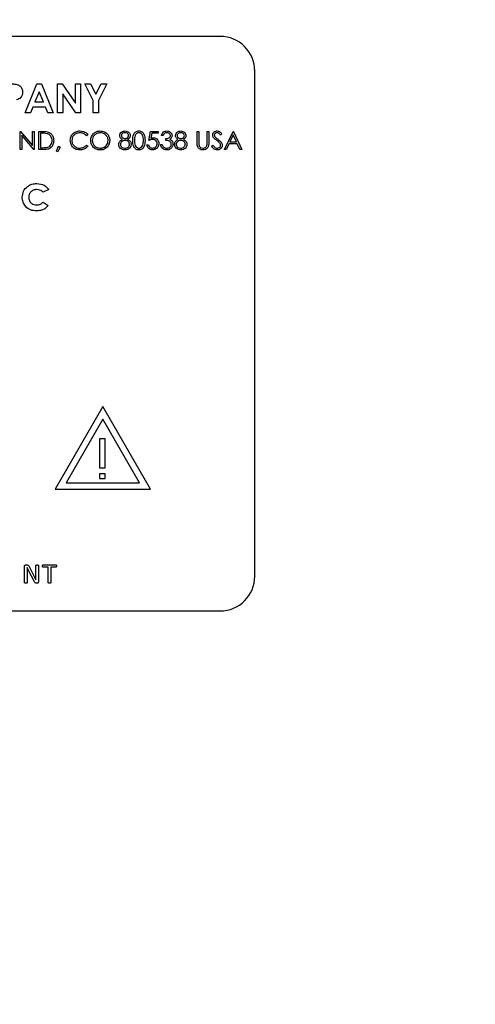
# Model space of a CAD drawing. Header units: inches. Extents: x 0.6 to 33.8, y 0 to 21.7.
# Tile 38 of 169: x 11.392 to 11.719, y 15.806 to 16.513. Entities that reach past the tile are written whole.
import ezdxf

# ---------------------------------------------------------------- set-up
doc = ezdxf.new("R2010")
doc.units = ezdxf.units.IN
doc.header["$MEASUREMENT"] = 0
doc.layers.add('FORMAT', color=7, linetype='Continuous')
doc.styles.add('SLDTEXTSTYLE3', font='TXT', dxfattribs={"width": 0.75})
doc.dimstyles.new('SLDDIMSTYLE0', dxfattribs={"dimtxt": 0.125, "dimasz": 0.13, "dimexe": 0, "dimexo": 0.0625, "dimgap": 0.03125, "dimtad": 0, "dimtih": 1, "dimtoh": 1, "dimdec": 1, "dimlfac": 4, "dimrnd": 1e-09, "dimzin": 12, "dimdsep": 46, "dimtxsty": 'SLDTEXTSTYLE3', "dimsah": 1, "dimcen": 0.09, "dimadec": 0, "dimazin": 3, "dimtfac": 1, "dimtdec": 1, "dimtofl": 0, "dimtmove": 0, "dimatfit": 3, "dimfxl": 0, "dimfrac": 2, "dimtolj": 1, "dimtzin": 12, "dimarcsym": 0})

# ---------------------------------------------------------------- blocks, each defined once
blk = doc.blocks.new('_D_3')
at = {"layer": 'FORMAT'}
for p, q in [((5.99027, 17.00098), (3.34158, 17.00098)), ((3.46658, 17.00098), (3.46658, 10.7356)), ((3.28186, 10.71021), (3.24378, 10.71021)), ((3.24378, 10.71021), (3.24378, 10.51177)), ((3.65131, 10.71021), (3.68939, 10.71021)), ((3.68939, 10.71021), (3.68939, 10.51177)), ((3.24378, 10.51177), (3.28186, 10.51177)), ((3.68939, 10.51177), (3.65131, 10.51177)), ((3.46658, 4.05937), (3.46658, 10.32475)), ((13.00303, 4.05937), (3.34158, 4.05937))]:
    blk.add_line(p, q, dxfattribs=at)
for points in [[(3.46658, 17.00098), (3.44658, 16.87098), (3.48658, 16.87098)], [(3.46658, 4.05937), (3.48658, 4.18937), (3.44658, 4.18937)]]:
    blk.add_solid(points, dxfattribs=at)
at = {"layer": 'FORMAT', "char_height": 0.125, "attachment_point": 1, "style": 'SLDTEXTSTYLE3'}
for s, insert in [('1315', (3.28186, 10.67291)), ('51.8', (3.30495, 10.48588))]:
    blk.add_mtext(s, dxfattribs=dict(at, insert=insert))

msp = doc.modelspace()

# ---------------------------------------------------------------- linework, layer by layer
at = {"color": 7, "linetype": 'Continuous'}
for p, q in [((11.53581, 16.50098), (10.99081, 16.50098)), ((11.56081, 16.11348), (11.56081, 16.47598)), ((11.3957, 16.44598), (11.40412, 16.46681)), ((11.40412, 16.46681), (11.40759, 16.46681)), ((11.40759, 16.46681), (11.416, 16.44598)), ((11.41907, 16.46681), (11.42244, 16.46681)), ((11.41907, 16.44598), (11.41907, 16.46681)), ((11.42244, 16.46681), (11.43189, 16.4531)), ((11.43189, 16.46681), (11.43563, 16.46681)), ((11.43189, 16.4531), (11.43189, 16.46681)), ((11.43563, 16.46681), (11.43563, 16.44598)), ((11.4387, 16.46681), (11.44286, 16.46681)), ((11.44471, 16.455), (11.4387, 16.46681)), ((11.44286, 16.46681), (11.44658, 16.4595)), ((11.44658, 16.4595), (11.4503, 16.46681)), ((11.45446, 16.46681), (11.44845, 16.455)), ((11.4503, 16.46681), (11.45446, 16.46681)), ((11.40585, 16.46122), (11.40273, 16.45399)), ((11.40897, 16.45399), (11.40585, 16.46122)), ((11.43224, 16.44598), (11.42281, 16.45965)), ((11.42281, 16.45965), (11.42281, 16.44598)), ((11.44471, 16.44598), (11.44471, 16.455)), ((11.44845, 16.455), (11.44845, 16.44598)), ((11.40131, 16.45025), (11.39969, 16.44598)), ((11.41039, 16.45025), (11.40131, 16.45025)), ((11.40273, 16.45399), (11.40897, 16.45399)), ((11.41201, 16.44598), (11.41039, 16.45025)), ((11.39969, 16.44598), (11.3957, 16.44598)), ((11.416, 16.44598), (11.41201, 16.44598)), ((11.42281, 16.44598), (11.41907, 16.44598)), ((11.43563, 16.44598), (11.43224, 16.44598)), ((11.44845, 16.44598), (11.44471, 16.44598)), ((11.39231, 16.41973), (11.39231, 16.43275)), ((11.39231, 16.43275), (11.39255, 16.43275)), ((11.39255, 16.43275), (11.40116, 16.4225)), ((11.40206, 16.41973), (11.39348, 16.42995)), ((11.39348, 16.42995), (11.39348, 16.41973)), ((11.40116, 16.43275), (11.40233, 16.43275)), ((11.40116, 16.4225), (11.40116, 16.43275)), ((11.40233, 16.43275), (11.40233, 16.41973)), ((11.40566, 16.41973), (11.40566, 16.43275)), ((11.40566, 16.43275), (11.40829, 16.43275)), ((11.40683, 16.43141), (11.40683, 16.42106)), ((11.40775, 16.43141), (11.40683, 16.43141)), ((11.44089, 16.43036), (11.43986, 16.42958)), ((11.48462, 16.42624), (11.48596, 16.43275)), ((11.48596, 16.43275), (11.4913, 16.43275)), ((11.48687, 16.43141), (11.48617, 16.42799)), ((11.4913, 16.43141), (11.48687, 16.43141)), ((11.4913, 16.43275), (11.4913, 16.43141)), ((11.49481, 16.42974), (11.49364, 16.42974)), ((11.49681, 16.42624), (11.49681, 16.42757)), ((11.51935, 16.43275), (11.52051, 16.43275)), ((11.51935, 16.42488), (11.51935, 16.43275)), ((11.52051, 16.43275), (11.52051, 16.42495)), ((11.52652, 16.43275), (11.52769, 16.43275)), ((11.52652, 16.42495), (11.52652, 16.43275)), ((11.52769, 16.43275), (11.52769, 16.42488)), ((11.53721, 16.43088), (11.53615, 16.43008)), ((11.53904, 16.41973), (11.54522, 16.43275)), ((11.54529, 16.43021), (11.54293, 16.42524)), ((11.54522, 16.43275), (11.54539, 16.43275)), ((11.54759, 16.42524), (11.54529, 16.43021)), ((11.54539, 16.43275), (11.5514, 16.41973)), ((11.39348, 16.41973), (11.39231, 16.41973)), ((11.40233, 16.41973), (11.40206, 16.41973)), ((11.4097, 16.41973), (11.40566, 16.41973)), ((11.40683, 16.42106), (11.40833, 16.42106)), ((11.41835, 16.41844), (11.41983, 16.42207)), ((11.42102, 16.42149), (11.41923, 16.41806)), ((11.41983, 16.42207), (11.42102, 16.42149)), ((11.43986, 16.4229), (11.44089, 16.42213)), ((11.48329, 16.42307), (11.48446, 16.42307)), ((11.49314, 16.42323), (11.49431, 16.42323)), ((11.5297, 16.42224), (11.5308, 16.4229)), ((11.54032, 16.41973), (11.53904, 16.41973)), ((11.5423, 16.4239), (11.54032, 16.41973)), ((11.5482, 16.4239), (11.5423, 16.4239)), ((11.54293, 16.42524), (11.54759, 16.42524)), ((11.55013, 16.41973), (11.5482, 16.4239)), ((11.5514, 16.41973), (11.55013, 16.41973)), ((11.41923, 16.41806), (11.41835, 16.41844)), ((11.41272, 16.39113), (11.40884, 16.389)), ((11.40875, 16.38199), (11.41238, 16.37949)), ((11.45162, 16.2352), (11.41743, 16.17598)), ((11.48581, 16.17598), (11.45162, 16.2352)), ((11.45162, 16.2262), (11.42522, 16.18048)), ((11.47802, 16.18048), (11.45162, 16.2262)), ((11.45328, 16.21196), (11.44931, 16.21196)), ((11.44931, 16.21196), (11.44931, 16.19117)), ((11.45328, 16.19117), (11.45328, 16.21196)), ((11.44931, 16.19117), (11.45328, 16.19117)), ((11.45328, 16.18699), (11.44931, 16.18699)), ((11.44931, 16.18699), (11.44931, 16.18369)), ((11.45328, 16.18369), (11.45328, 16.18699)), ((11.42522, 16.18048), (11.47802, 16.18048)), ((11.44931, 16.18369), (11.45328, 16.18369)), ((11.41743, 16.17598), (11.48581, 16.17598)), ((11.39539, 16.1088), (11.39539, 16.12076)), ((11.39617, 16.1215), (11.39708, 16.1215)), ((11.3973, 16.11959), (11.39728, 16.11959)), ((11.3973, 16.11662), (11.3973, 16.1088)), ((11.40223, 16.1098), (11.39846, 16.11717)), ((11.39866, 16.12045), (11.40155, 16.11476)), ((11.40343, 16.11417), (11.40343, 16.12118)), ((11.40534, 16.12118), (11.40534, 16.10922)), ((11.41235, 16.11997), (11.40867, 16.11997)), ((11.40868, 16.1215), (11.41794, 16.1215)), ((11.41235, 16.1088), (11.41235, 16.11997)), ((11.41794, 16.11997), (11.41427, 16.11997)), ((11.41427, 16.11997), (11.41427, 16.1088)), ((11.40345, 16.11088), (11.40346, 16.11088)), ((11.40453, 16.10848), (11.40392, 16.10848)), ((10.99081, 16.08848), (11.53581, 16.08848))]:
    msp.add_line(p, q, dxfattribs=at)
for centre, start, end in [((11.53581, 16.47598), 0, 90), ((11.53581, 16.11348), 270, 0)]:
    msp.add_arc(centre, 0.025, start, end, dxfattribs=at)
for points, knots in [([(11.38585, 16.46681), (11.38693, 16.4668), (11.38907, 16.46679), (11.39204, 16.46581), (11.39375, 16.46344), (11.39389, 16.46174), (11.39397, 16.46089)], [0, 0, 0, 0, 0.281822, 0.5602, 0.779681, 1, 1, 1, 1]), ([(11.39397, 16.46089), (11.39391, 16.46018), (11.3938, 16.45876), (11.3927, 16.45705), (11.39124, 16.45593), (11.39019, 16.45556), (11.38966, 16.45538)], [0, 0, 0, 0, 0.279944, 0.559251, 0.779542, 1, 1, 1, 1]), ([(11.4282, 16.42631), (11.42832, 16.42733), (11.42856, 16.42938), (11.43048, 16.43161), (11.4328, 16.4329), (11.4344, 16.43302), (11.43521, 16.43308)], [0, 0, 0, 0, 0.279512, 0.55908, 0.779374, 1, 1, 1, 1]), ([(11.43521, 16.43308), (11.43595, 16.43303), (11.43718, 16.43295), (11.43875, 16.43228), (11.43997, 16.43147), (11.44058, 16.43073), (11.44089, 16.43036)], [0, 0, 0, 0, 0.33969, 0.55984, 0.77993, 1, 1, 1, 1]), ([(11.44289, 16.42618), (11.44301, 16.42719), (11.44325, 16.42919), (11.44503, 16.43148), (11.44728, 16.43285), (11.44886, 16.433), (11.44965, 16.43308)], [0, 0, 0, 0, 0.279731, 0.559327, 0.77968, 1, 1, 1, 1]), ([(11.44965, 16.43308), (11.45067, 16.43298), (11.45271, 16.43276), (11.45499, 16.43091), (11.45638, 16.42865), (11.45651, 16.42704), (11.45658, 16.42624)], [0, 0, 0, 0, 0.279767, 0.559358, 0.779571, 1, 1, 1, 1]), ([(11.46376, 16.42974), (11.46385, 16.43026), (11.46403, 16.43131), (11.46511, 16.43239), (11.46633, 16.43298), (11.46716, 16.43305), (11.46757, 16.43308)], [0, 0, 0, 0, 0.278806, 0.558457, 0.77916, 1, 1, 1, 1]), ([(11.46757, 16.43308), (11.46809, 16.43303), (11.46913, 16.43291), (11.47035, 16.43205), (11.47112, 16.43093), (11.47122, 16.43011), (11.47127, 16.42971)], [0, 0, 0, 0, 0.2799289, 0.5596229, 0.7799456, 1, 1, 1, 1]), ([(11.47311, 16.42623), (11.47316, 16.42779), (11.47322, 16.42973), (11.47443, 16.43169), (11.47528, 16.43247), (11.47632, 16.43299), (11.47708, 16.43305), (11.47746, 16.43308)], [0, 0, 0, 0, 0.498702, 0.624177, 0.749467, 0.874745, 1, 1, 1, 1]), ([(11.47746, 16.43308), (11.47784, 16.43305), (11.47861, 16.43299), (11.48001, 16.43231), (11.48177, 16.43014), (11.48188, 16.4278), (11.48195, 16.42623)], [0, 0, 0, 0, 0.1256, 0.251197, 0.500581, 1, 1, 1, 1]), ([(11.49364, 16.42974), (11.49379, 16.43025), (11.49409, 16.43124), (11.49508, 16.43235), (11.49629, 16.43299), (11.4971, 16.43305), (11.49751, 16.43308)], [0, 0, 0, 0, 0.280288, 0.55968, 0.779747, 1, 1, 1, 1]), ([(11.49751, 16.43308), (11.49804, 16.43303), (11.49909, 16.43291), (11.50036, 16.43208), (11.50116, 16.43094), (11.50126, 16.43011), (11.50132, 16.4297)], [0, 0, 0, 0, 0.280085, 0.559868, 0.780099, 1, 1, 1, 1]), ([(11.50382, 16.42974), (11.50391, 16.43026), (11.5041, 16.43131), (11.50517, 16.43239), (11.5064, 16.43298), (11.50722, 16.43305), (11.50764, 16.43308)], [0, 0, 0, 0, 0.278806, 0.558457, 0.77916, 1, 1, 1, 1]), ([(11.50764, 16.43308), (11.50816, 16.43303), (11.50919, 16.43291), (11.51041, 16.43205), (11.51118, 16.43093), (11.51128, 16.43011), (11.51133, 16.42971)], [0, 0, 0, 0, 0.279929, 0.559623, 0.779946, 1, 1, 1, 1]), ([(11.53053, 16.43004), (11.53059, 16.43051), (11.5307, 16.43143), (11.53159, 16.43243), (11.53265, 16.43299), (11.53338, 16.43305), (11.53374, 16.43308)], [0, 0, 0, 0, 0.279553, 0.558798, 0.779378, 1, 1, 1, 1]), ([(11.53374, 16.43308), (11.53423, 16.43303), (11.53503, 16.43293), (11.53598, 16.43231), (11.53664, 16.43163), (11.53702, 16.43113), (11.53721, 16.43088)], [0, 0, 0, 0, 0.338729, 0.558835, 0.779344, 1, 1, 1, 1]), ([(11.41175, 16.43105), (11.41101, 16.43118), (11.40968, 16.43141), (11.40834, 16.43141), (11.40775, 16.43141)], [0, 0, 0, 0, 0.559542, 1, 1, 1, 1]), ([(11.40829, 16.43275), (11.40908, 16.43275), (11.41047, 16.43275), (11.41183, 16.43242), (11.41242, 16.43228)], [0, 0, 0, 0, 0.560445, 1, 1, 1, 1]), ([(11.41635, 16.42607), (11.41625, 16.4251), (11.41606, 16.42315), (11.41438, 16.42082), (11.412, 16.4198), (11.41047, 16.41975), (11.4097, 16.41973)], [0, 0, 0, 0, 0.280124, 0.559248, 0.778837, 1, 1, 1, 1]), ([(11.41518, 16.42608), (11.41514, 16.42669), (11.41505, 16.4279), (11.41424, 16.42944), (11.41309, 16.43053), (11.4122, 16.43088), (11.41175, 16.43105)], [0, 0, 0, 0, 0.280178, 0.559765, 0.779797, 1, 1, 1, 1]), ([(11.41205, 16.42139), (11.41257, 16.42162), (11.41361, 16.42208), (11.41492, 16.42372), (11.41508, 16.42519), (11.41518, 16.42608)], [0, 0, 0, 0, 0.280536, 0.561015, 1, 1, 1, 1]), ([(11.41242, 16.43228), (11.41309, 16.43196), (11.41441, 16.43132), (11.41602, 16.42912), (11.41623, 16.42723), (11.41635, 16.42607)], [0, 0, 0, 0, 0.280264, 0.560715, 1, 1, 1, 1]), ([(11.42985, 16.42167), (11.42931, 16.42246), (11.42835, 16.42387), (11.42825, 16.42557), (11.4282, 16.42631)], [0, 0, 0, 0, 0.559029, 1, 1, 1, 1]), ([(11.43513, 16.43175), (11.4343, 16.43165), (11.43264, 16.43146), (11.4307, 16.43005), (11.42955, 16.42819), (11.42943, 16.42688), (11.42937, 16.42623)], [0, 0, 0, 0, 0.279856, 0.559519, 0.779686, 1, 1, 1, 1]), ([(11.42937, 16.42623), (11.42947, 16.42538), (11.42967, 16.4237), (11.4313, 16.42188), (11.43323, 16.42087), (11.43455, 16.42078), (11.43521, 16.42073)], [0, 0, 0, 0, 0.279434, 0.558921, 0.779283, 1, 1, 1, 1]), ([(11.43986, 16.42958), (11.43944, 16.43002), (11.43874, 16.43075), (11.43747, 16.43137), (11.43632, 16.4317), (11.43553, 16.43173), (11.43513, 16.43175)], [0, 0, 0, 0, 0.339327, 0.559466, 0.779727, 1, 1, 1, 1]), ([(11.44976, 16.41939), (11.44875, 16.41951), (11.44673, 16.41973), (11.44448, 16.42157), (11.4431, 16.42381), (11.44296, 16.42539), (11.44289, 16.42618)], [0, 0, 0, 0, 0.279663, 0.559354, 0.779636, 1, 1, 1, 1]), ([(11.44971, 16.43175), (11.44889, 16.43164), (11.44724, 16.43143), (11.44536, 16.42998), (11.44424, 16.42813), (11.44412, 16.42684), (11.44406, 16.42619)], [0, 0, 0, 0, 0.279627, 0.55935, 0.77963, 1, 1, 1, 1]), ([(11.44406, 16.42619), (11.44416, 16.42537), (11.44436, 16.42372), (11.44593, 16.42195), (11.44778, 16.42089), (11.44906, 16.42078), (11.44971, 16.42073)], [0, 0, 0, 0, 0.279416, 0.559077, 0.779478, 1, 1, 1, 1]), ([(11.45541, 16.42625), (11.45531, 16.42707), (11.45511, 16.42873), (11.45353, 16.43052), (11.45165, 16.43156), (11.45036, 16.43168), (11.44971, 16.43175)], [0, 0, 0, 0, 0.279468, 0.55887, 0.779516, 1, 1, 1, 1]), ([(11.44971, 16.42073), (11.45054, 16.42082), (11.45219, 16.42101), (11.4541, 16.42244), (11.45523, 16.42429), (11.45535, 16.4256), (11.45541, 16.42625)], [0, 0, 0, 0, 0.27983, 0.559389, 0.779654, 1, 1, 1, 1]), ([(11.45658, 16.42624), (11.45646, 16.42523), (11.45624, 16.42321), (11.45438, 16.42097), (11.45214, 16.4196), (11.45055, 16.41946), (11.44976, 16.41939)], [0, 0, 0, 0, 0.27963, 0.559343, 0.779597, 1, 1, 1, 1]), ([(11.46309, 16.42341), (11.46313, 16.42385), (11.46322, 16.42472), (11.46409, 16.42607), (11.46506, 16.42664), (11.46566, 16.42698)], [0, 0, 0, 0, 0.2799866, 0.5599013, 1, 1, 1, 1]), ([(11.46566, 16.42698), (11.4651, 16.42735), (11.46432, 16.42787), (11.46382, 16.42897), (11.46378, 16.42948), (11.46376, 16.42974)], [0, 0, 0, 0, 0.557752, 0.778932, 1, 1, 1, 1]), ([(11.46758, 16.42624), (11.46713, 16.4262), (11.46621, 16.42612), (11.46513, 16.42539), (11.46439, 16.42445), (11.4643, 16.42373), (11.46426, 16.42337)], [0, 0, 0, 0, 0.280283, 0.560138, 0.780298, 1, 1, 1, 1]), ([(11.46751, 16.43175), (11.46717, 16.43172), (11.46648, 16.43168), (11.46564, 16.4312), (11.46504, 16.43053), (11.46496, 16.42999), (11.46493, 16.42972)], [0, 0, 0, 0, 0.280651, 0.560566, 0.78062, 1, 1, 1, 1]), ([(11.46493, 16.42972), (11.465, 16.42938), (11.46514, 16.42869), (11.46592, 16.42803), (11.46673, 16.42763), (11.46728, 16.42759), (11.46755, 16.42757)], [0, 0, 0, 0, 0.277721, 0.558224, 0.779072, 1, 1, 1, 1]), ([(11.4701, 16.42975), (11.47003, 16.43008), (11.46989, 16.43076), (11.46893, 16.43162), (11.46805, 16.4317), (11.46751, 16.43175)], [0, 0, 0, 0, 0.278971, 0.559919, 1, 1, 1, 1]), ([(11.46755, 16.42757), (11.4679, 16.42761), (11.46859, 16.42768), (11.46943, 16.42821), (11.46997, 16.42894), (11.47006, 16.42948), (11.4701, 16.42975)], [0, 0, 0, 0, 0.280237, 0.560145, 0.780435, 1, 1, 1, 1]), ([(11.47077, 16.4235), (11.47069, 16.42393), (11.47054, 16.4248), (11.46961, 16.42566), (11.46861, 16.42617), (11.46793, 16.42621), (11.46758, 16.42624)], [0, 0, 0, 0, 0.2783033, 0.5585094, 0.7791463, 1, 1, 1, 1]), ([(11.47127, 16.42971), (11.47124, 16.42938), (11.47118, 16.42873), (11.47056, 16.42771), (11.46985, 16.42726), (11.46942, 16.42698)], [0, 0, 0, 0, 0.280159, 0.560243, 1, 1, 1, 1]), ([(11.46942, 16.42698), (11.47016, 16.42653), (11.47119, 16.42591), (11.47186, 16.42452), (11.47191, 16.42385), (11.47194, 16.42352)], [0, 0, 0, 0, 0.558271, 0.779089, 1, 1, 1, 1]), ([(11.47746, 16.41939), (11.47708, 16.41943), (11.47632, 16.41949), (11.47494, 16.42017), (11.47323, 16.42236), (11.47315, 16.42468), (11.47311, 16.42623)], [0, 0, 0, 0, 0.125551, 0.25109, 0.50025, 1, 1, 1, 1]), ([(11.4775, 16.43175), (11.4772, 16.43172), (11.4766, 16.43166), (11.47581, 16.4312), (11.47518, 16.43056), (11.47432, 16.42897), (11.47429, 16.42745), (11.47427, 16.42624)], [0, 0, 0, 0, 0.125139, 0.250418, 0.375519, 0.500847, 1, 1, 1, 1]), ([(11.47427, 16.42624), (11.47428, 16.42502), (11.4743, 16.4232), (11.47555, 16.42142), (11.4766, 16.42083), (11.4772, 16.42076), (11.4775, 16.42073)], [0, 0, 0, 0, 0.500291, 0.749086, 0.874606, 1, 1, 1, 1]), ([(11.48195, 16.42623), (11.48188, 16.42467), (11.48177, 16.42233), (11.48, 16.42017), (11.47861, 16.41949), (11.47784, 16.41943), (11.47746, 16.41939)], [0, 0, 0, 0, 0.4994065, 0.7487427, 0.8743724, 1, 1, 1, 1]), ([(11.48078, 16.42624), (11.48074, 16.42745), (11.48066, 16.42926), (11.47944, 16.43105), (11.47839, 16.43165), (11.4778, 16.43172), (11.4775, 16.43175)], [0, 0, 0, 0, 0.500072, 0.749021, 0.874598, 1, 1, 1, 1]), ([(11.48029, 16.42297), (11.48046, 16.42357), (11.48075, 16.42464), (11.48077, 16.42575), (11.48078, 16.42624)], [0, 0, 0, 0, 0.559599, 1, 1, 1, 1]), ([(11.48749, 16.42691), (11.48694, 16.42685), (11.48596, 16.42675), (11.48503, 16.42639), (11.48462, 16.42624)], [0, 0, 0, 0, 0.559416, 1, 1, 1, 1]), ([(11.48617, 16.42799), (11.48645, 16.42807), (11.48695, 16.4282), (11.48748, 16.42823), (11.4877, 16.42824)], [0, 0, 0, 0, 0.560064, 1, 1, 1, 1]), ([(11.49063, 16.42403), (11.49058, 16.42448), (11.49049, 16.42538), (11.48961, 16.42636), (11.48855, 16.42685), (11.48785, 16.42689), (11.48749, 16.42691)], [0, 0, 0, 0, 0.279539, 0.558617, 0.779047, 1, 1, 1, 1]), ([(11.4877, 16.42824), (11.48833, 16.42818), (11.48957, 16.42804), (11.49094, 16.42687), (11.4917, 16.42545), (11.49177, 16.42447), (11.4918, 16.42398)], [0, 0, 0, 0, 0.279688, 0.559025, 0.779292, 1, 1, 1, 1]), ([(11.49753, 16.43175), (11.49719, 16.43172), (11.49651, 16.43167), (11.49544, 16.43102), (11.49505, 16.43023), (11.49481, 16.42974)], [0, 0, 0, 0, 0.280636, 0.560364, 1, 1, 1, 1]), ([(11.49681, 16.42757), (11.49755, 16.42764), (11.49865, 16.42774), (11.49973, 16.42851), (11.5001, 16.42916), (11.50013, 16.42952), (11.50015, 16.42971)], [0, 0, 0, 0, 0.499418, 0.749016, 0.874544, 1, 1, 1, 1]), ([(11.50082, 16.42348), (11.5008, 16.42371), (11.50076, 16.42417), (11.50035, 16.42499), (11.49914, 16.42611), (11.49774, 16.42619), (11.49681, 16.42624)], [0, 0, 0, 0, 0.125587, 0.251191, 0.500605, 1, 1, 1, 1]), ([(11.50015, 16.42971), (11.50008, 16.43005), (11.49995, 16.43073), (11.49895, 16.43157), (11.49807, 16.43168), (11.49753, 16.43175)], [0, 0, 0, 0, 0.278859, 0.5600742, 1, 1, 1, 1]), ([(11.50132, 16.4297), (11.5013, 16.4294), (11.50125, 16.4288), (11.50078, 16.4278), (11.50017, 16.42732), (11.4998, 16.42702)], [0, 0, 0, 0, 0.280508, 0.560792, 1, 1, 1, 1]), ([(11.4998, 16.42702), (11.5001, 16.42686), (11.50064, 16.42658), (11.50103, 16.42611), (11.50121, 16.42591)], [0, 0, 0, 0, 0.559795, 1, 1, 1, 1]), ([(11.50315, 16.42341), (11.5032, 16.42385), (11.50328, 16.42472), (11.50416, 16.42607), (11.50513, 16.42664), (11.50572, 16.42698)], [0, 0, 0, 0, 0.2799866, 0.5599013, 1, 1, 1, 1]), ([(11.50572, 16.42698), (11.50516, 16.42735), (11.50438, 16.42787), (11.50389, 16.42897), (11.50384, 16.42948), (11.50382, 16.42974)], [0, 0, 0, 0, 0.557752, 0.778932, 1, 1, 1, 1]), ([(11.50765, 16.42624), (11.50719, 16.4262), (11.50628, 16.42612), (11.5052, 16.42539), (11.50445, 16.42445), (11.50437, 16.42373), (11.50432, 16.42337)], [0, 0, 0, 0, 0.280283, 0.560138, 0.780298, 1, 1, 1, 1]), ([(11.50757, 16.43175), (11.50723, 16.43172), (11.50655, 16.43168), (11.50571, 16.4312), (11.5051, 16.43053), (11.50503, 16.42999), (11.50499, 16.42972)], [0, 0, 0, 0, 0.280651, 0.560566, 0.78062, 1, 1, 1, 1]), ([(11.50499, 16.42972), (11.50506, 16.42938), (11.50521, 16.42869), (11.50598, 16.42803), (11.50679, 16.42763), (11.50734, 16.42759), (11.50762, 16.42757)], [0, 0, 0, 0, 0.277721, 0.558224, 0.779072, 1, 1, 1, 1]), ([(11.51016, 16.42975), (11.51009, 16.43008), (11.50995, 16.43076), (11.509, 16.43162), (11.50811, 16.4317), (11.50757, 16.43175)], [0, 0, 0, 0, 0.278971, 0.559919, 1, 1, 1, 1]), ([(11.50762, 16.42757), (11.50796, 16.42761), (11.50865, 16.42768), (11.50949, 16.42821), (11.51004, 16.42894), (11.51012, 16.42948), (11.51016, 16.42975)], [0, 0, 0, 0, 0.280237, 0.560145, 0.780435, 1, 1, 1, 1]), ([(11.51083, 16.4235), (11.51076, 16.42393), (11.5106, 16.4248), (11.50968, 16.42566), (11.50867, 16.42617), (11.50799, 16.42621), (11.50765, 16.42624)], [0, 0, 0, 0, 0.278303, 0.558509, 0.779146, 1, 1, 1, 1]), ([(11.51133, 16.42971), (11.5113, 16.42938), (11.51125, 16.42873), (11.51063, 16.42771), (11.50992, 16.42726), (11.50948, 16.42698)], [0, 0, 0, 0, 0.280159, 0.560243, 1, 1, 1, 1]), ([(11.50948, 16.42698), (11.51022, 16.42653), (11.51125, 16.42591), (11.51193, 16.42452), (11.51198, 16.42385), (11.512, 16.42352)], [0, 0, 0, 0, 0.558271, 0.779089, 1, 1, 1, 1]), ([(11.53126, 16.42806), (11.53103, 16.4284), (11.53062, 16.429), (11.53056, 16.42973), (11.53053, 16.43004)], [0, 0, 0, 0, 0.5598405, 1, 1, 1, 1]), ([(11.53339, 16.42629), (11.53297, 16.42659), (11.53221, 16.42713), (11.53155, 16.42778), (11.53126, 16.42806)], [0, 0, 0, 0, 0.560413, 1, 1, 1, 1]), ([(11.53361, 16.43175), (11.53334, 16.43173), (11.53282, 16.43169), (11.53218, 16.43128), (11.53176, 16.43072), (11.53172, 16.43031), (11.5317, 16.4301)], [0, 0, 0, 0, 0.280274, 0.559931, 0.77992, 1, 1, 1, 1]), ([(11.5317, 16.4301), (11.53171, 16.42992), (11.53174, 16.42955), (11.53203, 16.42895), (11.53236, 16.42862), (11.53256, 16.42842)], [0, 0, 0, 0, 0.2799464, 0.5597741, 1, 1, 1, 1]), ([(11.53256, 16.42842), (11.53288, 16.42817), (11.53345, 16.42772), (11.53405, 16.4273), (11.53431, 16.42712)], [0, 0, 0, 0, 0.559906, 1, 1, 1, 1]), ([(11.53574, 16.42421), (11.53534, 16.42464), (11.53462, 16.42541), (11.53377, 16.42602), (11.53339, 16.42629)], [0, 0, 0, 0, 0.559496, 1, 1, 1, 1]), ([(11.53615, 16.43008), (11.53593, 16.43036), (11.53556, 16.43082), (11.53494, 16.43138), (11.53431, 16.43169), (11.53384, 16.43173), (11.53361, 16.43175)], [0, 0, 0, 0, 0.340409, 0.560482, 0.78018, 1, 1, 1, 1]), ([(11.53431, 16.42712), (11.5348, 16.42675), (11.53561, 16.42615), (11.53659, 16.42514), (11.53723, 16.42411), (11.53733, 16.42331), (11.53737, 16.42292)], [0, 0, 0, 0, 0.340499, 0.560704, 0.780578, 1, 1, 1, 1]), ([(11.40833, 16.42106), (11.40903, 16.42106), (11.41028, 16.42106), (11.41151, 16.42129), (11.41205, 16.42139)], [0, 0, 0, 0, 0.560426, 1, 1, 1, 1]), ([(11.43522, 16.41939), (11.43454, 16.41943), (11.43341, 16.4195), (11.43192, 16.42003), (11.43077, 16.42071), (11.43016, 16.42135), (11.42985, 16.42167)], [0, 0, 0, 0, 0.339838, 0.559927, 0.779959, 1, 1, 1, 1]), ([(11.43521, 16.42073), (11.43622, 16.42085), (11.43802, 16.42107), (11.4393, 16.42234), (11.43986, 16.4229)], [0, 0, 0, 0, 0.558772, 1, 1, 1, 1]), ([(11.44089, 16.42213), (11.44039, 16.42157), (11.43957, 16.42066), (11.43805, 16.41987), (11.43666, 16.41946), (11.4357, 16.41942), (11.43522, 16.41939)], [0, 0, 0, 0, 0.339341, 0.559515, 0.77972, 1, 1, 1, 1]), ([(11.46749, 16.41939), (11.46686, 16.41943), (11.46561, 16.41951), (11.46414, 16.42057), (11.46326, 16.42194), (11.46314, 16.42292), (11.46309, 16.42341)], [0, 0, 0, 0, 0.280545, 0.559269, 0.779816, 1, 1, 1, 1]), ([(11.46426, 16.42337), (11.46433, 16.42294), (11.46448, 16.42207), (11.46568, 16.42092), (11.46682, 16.4208), (11.46751, 16.42073)], [0, 0, 0, 0, 0.279833, 0.560198, 1, 1, 1, 1]), ([(11.47095, 16.42082), (11.47039, 16.42035), (11.46938, 16.41949), (11.46807, 16.41942), (11.46749, 16.41939)], [0, 0, 0, 0, 0.557758, 1, 1, 1, 1]), ([(11.46751, 16.42073), (11.46796, 16.42076), (11.46885, 16.42082), (11.46993, 16.42151), (11.47064, 16.42244), (11.47073, 16.42315), (11.47077, 16.4235)], [0, 0, 0, 0, 0.280602, 0.559962, 0.78018, 1, 1, 1, 1]), ([(11.47194, 16.42352), (11.47188, 16.42297), (11.47179, 16.42198), (11.47121, 16.42118), (11.47095, 16.42082)], [0, 0, 0, 0, 0.559346, 1, 1, 1, 1]), ([(11.4775, 16.42073), (11.47785, 16.42077), (11.47856, 16.42086), (11.47966, 16.42161), (11.48005, 16.42245), (11.48029, 16.42297)], [0, 0, 0, 0, 0.280257, 0.560781, 1, 1, 1, 1]), ([(11.48726, 16.41939), (11.4867, 16.41945), (11.48559, 16.41957), (11.48432, 16.42056), (11.48354, 16.42178), (11.48337, 16.42264), (11.48329, 16.42307)], [0, 0, 0, 0, 0.279625, 0.559019, 0.77938, 1, 1, 1, 1]), ([(11.48446, 16.42307), (11.48456, 16.4227), (11.48476, 16.42196), (11.48555, 16.42122), (11.48644, 16.42081), (11.48703, 16.42076), (11.48733, 16.42073)], [0, 0, 0, 0, 0.2800502, 0.5591657, 0.7795831, 1, 1, 1, 1]), ([(11.4918, 16.42398), (11.49173, 16.42331), (11.49157, 16.42196), (11.4904, 16.42039), (11.48886, 16.41952), (11.48779, 16.41943), (11.48726, 16.41939)], [0, 0, 0, 0, 0.279864, 0.559271, 0.779424, 1, 1, 1, 1]), ([(11.48733, 16.42073), (11.48782, 16.42079), (11.48879, 16.4209), (11.48988, 16.42179), (11.49054, 16.42288), (11.4906, 16.42365), (11.49063, 16.42403)], [0, 0, 0, 0, 0.279617, 0.559357, 0.779559, 1, 1, 1, 1]), ([(11.49748, 16.41939), (11.49688, 16.41945), (11.49569, 16.41955), (11.49428, 16.42055), (11.49346, 16.42187), (11.49325, 16.42278), (11.49314, 16.42323)], [0, 0, 0, 0, 0.279886, 0.558979, 0.779263, 1, 1, 1, 1]), ([(11.49431, 16.42323), (11.49442, 16.42286), (11.49464, 16.42218), (11.49512, 16.42166), (11.49533, 16.42143)], [0, 0, 0, 0, 0.560694, 1, 1, 1, 1]), ([(11.49533, 16.42143), (11.4957, 16.4212), (11.49637, 16.42078), (11.49715, 16.42075), (11.4975, 16.42073)], [0, 0, 0, 0, 0.558748, 1, 1, 1, 1]), ([(11.50198, 16.4236), (11.50189, 16.42296), (11.5017, 16.42168), (11.50048, 16.42027), (11.49899, 16.41951), (11.49798, 16.41943), (11.49748, 16.41939)], [0, 0, 0, 0, 0.279304, 0.558838, 0.779277, 1, 1, 1, 1]), ([(11.4975, 16.42073), (11.49795, 16.42076), (11.49885, 16.42082), (11.49994, 16.4215), (11.50069, 16.42242), (11.50077, 16.42313), (11.50082, 16.42348)], [0, 0, 0, 0, 0.280599, 0.560151, 0.780303, 1, 1, 1, 1]), ([(11.50121, 16.42591), (11.50146, 16.42551), (11.5019, 16.4248), (11.50196, 16.42396), (11.50198, 16.4236)], [0, 0, 0, 0, 0.559419, 1, 1, 1, 1]), ([(11.50756, 16.41939), (11.50693, 16.41943), (11.50567, 16.41951), (11.50421, 16.42057), (11.50332, 16.42194), (11.50321, 16.42292), (11.50315, 16.42341)], [0, 0, 0, 0, 0.280545, 0.559269, 0.779816, 1, 1, 1, 1]), ([(11.50432, 16.42337), (11.5044, 16.42294), (11.50454, 16.42207), (11.50575, 16.42092), (11.50688, 16.4208), (11.50757, 16.42073)], [0, 0, 0, 0, 0.279833, 0.560198, 1, 1, 1, 1]), ([(11.51101, 16.42082), (11.51045, 16.42035), (11.50945, 16.41949), (11.50814, 16.41942), (11.50756, 16.41939)], [0, 0, 0, 0, 0.557758, 1, 1, 1, 1]), ([(11.50757, 16.42073), (11.50802, 16.42076), (11.50892, 16.42082), (11.51, 16.42151), (11.51071, 16.42244), (11.51079, 16.42315), (11.51083, 16.4235)], [0, 0, 0, 0, 0.280602, 0.559962, 0.78018, 1, 1, 1, 1]), ([(11.512, 16.42352), (11.51195, 16.42297), (11.51185, 16.42198), (11.51127, 16.42118), (11.51101, 16.42082)], [0, 0, 0, 0, 0.559346, 1, 1, 1, 1]), ([(11.51958, 16.42214), (11.51949, 16.42265), (11.51935, 16.42356), (11.51935, 16.42448), (11.51935, 16.42488)], [0, 0, 0, 0, 0.559499, 1, 1, 1, 1]), ([(11.52365, 16.41939), (11.52315, 16.41943), (11.52216, 16.4195), (11.52092, 16.42014), (11.52001, 16.42105), (11.51972, 16.42178), (11.51958, 16.42214)], [0, 0, 0, 0, 0.280221, 0.559914, 0.779952, 1, 1, 1, 1]), ([(11.52051, 16.42495), (11.52051, 16.42462), (11.52051, 16.42405), (11.52055, 16.42347), (11.52057, 16.42322)], [0, 0, 0, 0, 0.560124, 1, 1, 1, 1]), ([(11.52057, 16.42322), (11.52065, 16.42282), (11.52081, 16.42202), (11.52193, 16.421), (11.52296, 16.42083), (11.52358, 16.42073)], [0, 0, 0, 0, 0.281057, 0.560821, 1, 1, 1, 1]), ([(11.52358, 16.42073), (11.52394, 16.42077), (11.52466, 16.42085), (11.52553, 16.4214), (11.52612, 16.42212), (11.5263, 16.42266), (11.52639, 16.42293)], [0, 0, 0, 0, 0.279787, 0.559377, 0.779569, 1, 1, 1, 1]), ([(11.52769, 16.42488), (11.52768, 16.42416), (11.52766, 16.42272), (11.52687, 16.42079), (11.52536, 16.41958), (11.52422, 16.41946), (11.52365, 16.41939)], [0, 0, 0, 0, 0.2816547, 0.5601107, 0.7800798, 1, 1, 1, 1]), ([(11.52639, 16.42293), (11.52644, 16.4233), (11.52653, 16.42397), (11.52653, 16.42465), (11.52652, 16.42495)], [0, 0, 0, 0, 0.559624, 1, 1, 1, 1]), ([(11.53366, 16.41939), (11.53317, 16.41944), (11.53221, 16.41954), (11.53073, 16.42052), (11.53009, 16.42159), (11.5297, 16.42224)], [0, 0, 0, 0, 0.27988, 0.559666, 1, 1, 1, 1]), ([(11.5308, 16.4229), (11.53118, 16.42231), (11.53172, 16.42148), (11.53283, 16.42082), (11.53338, 16.42076), (11.53366, 16.42073)], [0, 0, 0, 0, 0.559321, 0.779782, 1, 1, 1, 1]), ([(11.53366, 16.42073), (11.53401, 16.42076), (11.5347, 16.42084), (11.53556, 16.42136), (11.5361, 16.42211), (11.53617, 16.42266), (11.53621, 16.42294)], [0, 0, 0, 0, 0.280276, 0.560148, 0.780153, 1, 1, 1, 1]), ([(11.53737, 16.42292), (11.5373, 16.42239), (11.53716, 16.42132), (11.53612, 16.42018), (11.53491, 16.4195), (11.53407, 16.41943), (11.53366, 16.41939)], [0, 0, 0, 0, 0.279183, 0.559085, 0.779446, 1, 1, 1, 1]), ([(11.53621, 16.42294), (11.53617, 16.4232), (11.53612, 16.42366), (11.53585, 16.42404), (11.53574, 16.42421)], [0, 0, 0, 0, 0.55899, 1, 1, 1, 1]), ([(11.39368, 16.38543), (11.39388, 16.38693), (11.39427, 16.38994), (11.39713, 16.39325), (11.40062, 16.39506), (11.40299, 16.39525), (11.40417, 16.39534)], [0, 0, 0, 0, 0.279447, 0.5588036, 0.779297, 1, 1, 1, 1]), ([(11.40419, 16.391), (11.40334, 16.39093), (11.40163, 16.39079), (11.39966, 16.38932), (11.39851, 16.38741), (11.39841, 16.38607), (11.39836, 16.3854)], [0, 0, 0, 0, 0.280155, 0.559369, 0.779478, 1, 1, 1, 1]), ([(11.40417, 16.39534), (11.40607, 16.39513), (11.40946, 16.39475), (11.41172, 16.39224), (11.41272, 16.39113)], [0, 0, 0, 0, 0.559358, 1, 1, 1, 1]), ([(11.40884, 16.389), (11.40809, 16.38966), (11.40675, 16.39085), (11.40497, 16.39096), (11.40419, 16.391)], [0, 0, 0, 0, 0.559003, 1, 1, 1, 1]), ([(11.40403, 16.37564), (11.40253, 16.37576), (11.39953, 16.37598), (11.39608, 16.37858), (11.39402, 16.38191), (11.3938, 16.38425), (11.39368, 16.38543)], [0, 0, 0, 0, 0.280293, 0.559321, 0.779679, 1, 1, 1, 1]), ([(11.39836, 16.3854), (11.39844, 16.38458), (11.3986, 16.38294), (11.40011, 16.38109), (11.40201, 16.38011), (11.40329, 16.38003), (11.40394, 16.37998)], [0, 0, 0, 0, 0.2798495, 0.5590132, 0.7792179, 1, 1, 1, 1]), ([(11.40394, 16.37998), (11.40497, 16.38006), (11.40681, 16.38021), (11.40816, 16.38144), (11.40875, 16.38199)], [0, 0, 0, 0, 0.559948, 1, 1, 1, 1]), ([(11.41238, 16.37949), (11.41179, 16.37883), (11.4106, 16.37749), (11.40773, 16.37595), (11.40543, 16.37576), (11.40403, 16.37564)], [0, 0, 0, 0, 0.280349, 0.560553, 1, 1, 1, 1]), ([(11.39539, 16.12076), (11.39539, 16.12087), (11.39541, 16.1211), (11.39569, 16.12143), (11.39599, 16.12147), (11.39617, 16.1215)], [0, 0, 0, 0, 0.281732, 0.560743, 1, 1, 1, 1]), ([(11.39708, 16.1215), (11.39727, 16.1215), (11.39765, 16.12149), (11.39828, 16.12115), (11.39851, 16.12071), (11.39866, 16.12045)], [0, 0, 0, 0, 0.280979, 0.559962, 1, 1, 1, 1]), ([(11.39728, 16.11959), (11.39729, 16.11903), (11.39731, 16.11805), (11.3973, 16.11706), (11.3973, 16.11662)], [0, 0, 0, 0, 0.559994, 1, 1, 1, 1]), ([(11.39846, 16.11717), (11.39823, 16.11762), (11.39782, 16.11841), (11.39746, 16.11923), (11.3973, 16.11959)], [0, 0, 0, 0, 0.559996, 1, 1, 1, 1]), ([(11.40343, 16.12118), (11.40344, 16.12123), (11.40346, 16.12132), (11.40362, 16.12143), (11.40394, 16.1215), (11.40422, 16.1215), (11.4044, 16.1215)], [0, 0, 0, 0, 0.123941, 0.248657, 0.498648, 1, 1, 1, 1]), ([(11.4044, 16.1215), (11.40458, 16.1215), (11.40485, 16.1215), (11.40516, 16.12142), (11.40531, 16.12131), (11.40533, 16.12122), (11.40534, 16.12118)], [0, 0, 0, 0, 0.501662, 0.7516818, 0.8762699, 1, 1, 1, 1]), ([(11.40833, 16.12072), (11.40834, 16.12088), (11.40835, 16.12111), (11.40843, 16.12138), (11.40856, 16.12149), (11.40864, 16.1215), (11.40868, 16.1215)], [0, 0, 0, 0, 0.500601, 0.750244, 0.875379, 1, 1, 1, 1]), ([(11.40867, 16.11997), (11.40864, 16.11997), (11.40856, 16.11998), (11.40843, 16.12008), (11.40835, 16.12034), (11.40834, 16.12057), (11.40833, 16.12072)], [0, 0, 0, 0, 0.12519, 0.250076, 0.499288, 1, 1, 1, 1]), ([(11.41794, 16.1215), (11.41798, 16.1215), (11.41806, 16.12149), (11.41818, 16.12138), (11.41828, 16.12112), (11.41829, 16.12088), (11.41829, 16.12072)], [0, 0, 0, 0, 0.124475, 0.249673, 0.499163, 1, 1, 1, 1]), ([(11.41829, 16.12072), (11.41829, 16.12057), (11.41828, 16.12034), (11.41818, 16.12008), (11.41806, 16.11998), (11.41798, 16.11997), (11.41794, 16.11997)], [0, 0, 0, 0, 0.500937, 0.749993, 0.874816, 1, 1, 1, 1]), ([(11.39634, 16.10848), (11.39616, 16.10849), (11.39588, 16.1085), (11.39557, 16.10855), (11.39541, 16.10866), (11.39539, 16.10875), (11.39539, 16.1088)], [0, 0, 0, 0, 0.5008122, 0.7508794, 0.8757001, 1, 1, 1, 1]), ([(11.3973, 16.1088), (11.3973, 16.10878), (11.39729, 16.10873), (11.39725, 16.10865), (11.39711, 16.10855), (11.39679, 16.1085), (11.39652, 16.10849), (11.39634, 16.10848)], [0, 0, 0, 0, 0.062625, 0.125253, 0.249764, 0.499801, 1, 1, 1, 1]), ([(11.40155, 16.11476), (11.40191, 16.11404), (11.40256, 16.11275), (11.40318, 16.11145), (11.40345, 16.11088)], [0, 0, 0, 0, 0.559994, 1, 1, 1, 1]), ([(11.40392, 16.10848), (11.4037, 16.10849), (11.40327, 16.10851), (11.40265, 16.10902), (11.40239, 16.1095), (11.40223, 16.1098)], [0, 0, 0, 0, 0.279914, 0.559182, 1, 1, 1, 1]), ([(11.40346, 16.11088), (11.40345, 16.11149), (11.40343, 16.11259), (11.40343, 16.11368), (11.40343, 16.11417)], [0, 0, 0, 0, 0.559997, 1, 1, 1, 1]), ([(11.40534, 16.10922), (11.40533, 16.1091), (11.40531, 16.10887), (11.40508, 16.10862), (11.4048, 16.1085), (11.40462, 16.10848), (11.40453, 16.10848)], [0, 0, 0, 0, 0.279695, 0.558813, 0.779244, 1, 1, 1, 1]), ([(11.41331, 16.10848), (11.41313, 16.10849), (11.41286, 16.1085), (11.41256, 16.10855), (11.41244, 16.10861), (11.41237, 16.10868), (11.41236, 16.10875), (11.41235, 16.1088)], [0, 0, 0, 0, 0.500294, 0.750317, 0.813234, 0.875789, 1, 1, 1, 1]), ([(11.41427, 16.1088), (11.41426, 16.10875), (11.41425, 16.10868), (11.41418, 16.10861), (11.41406, 16.10855), (11.41376, 16.1085), (11.41349, 16.10849), (11.41331, 16.10848)], [0, 0, 0, 0, 0.124137, 0.186803, 0.249492, 0.499716, 1, 1, 1, 1])]:
    msp.add_open_spline(points, degree=3, knots=knots, dxfattribs=at)

# ---------------------------------------------------------------- dimensions: what is measured, and where the dimension line sits
at = {"layer": 'FORMAT'}
dim = msp.add_linear_dim(base=(3.46658, 4.05937), p1=(6.04027, 17.00098), p2=(13.05303, 4.05937), angle=90, dimstyle='SLDDIMSTYLE0', dxfattribs=at)
dim.commit()
dim.dimension.update_dxf_attribs({"geometry": '_D_3', "text_midpoint": (3.46658, 10.53018), "dimtype": 160})

doc.saveas('drawing.dxf')
